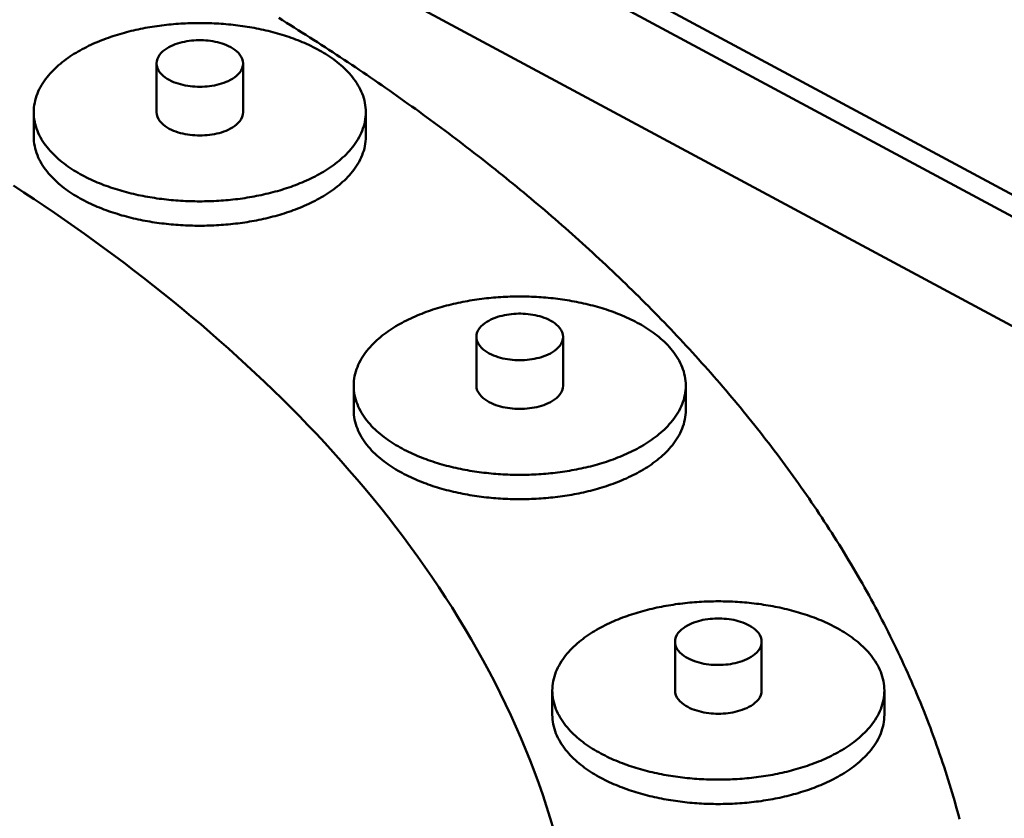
# Model space of a CAD drawing. Header units: millimetres. Extents: x 0 to 841, y 0 to 594.
# Tile 25 of 35: x 432 to 482, y 356 to 396. Entities that reach past the tile are written whole.
import ezdxf

# ---------------------------------------------------------------- set-up
doc = ezdxf.new("R2010")
doc.units = ezdxf.units.MM
doc.layers.add('VIS', color=7, linetype='CONTINUOUS', lineweight=50)

msp = doc.modelspace()

# ---------------------------------------------------------------- linework, layer by layer
at = {"layer": 'VIS'}
for points in [[(335.5, 465.967), (599.5, 324.227)], [(334.469, 465.413), (598.469, 323.673)], [(389.943, 430.093), (506.009, 367.778)], [(479.912, 355.463), (479.852, 355.686), (479.792, 355.908), (479.731, 356.13), (479.668, 356.352), (479.605, 356.574), (479.54, 356.795), (479.474, 357.015), (479.407, 357.236), (479.339, 357.456), (479.27, 357.676), (479.2, 357.895), (479.129, 358.114), (479.056, 358.333), (478.983, 358.551), (478.908, 358.769), (478.833, 358.987), (478.756, 359.204), (478.678, 359.421), (478.6, 359.638), (478.52, 359.854), (478.439, 360.07), (478.357, 360.285), (478.275, 360.5), (478.191, 360.715), (478.106, 360.929), (478.02, 361.143), (477.933, 361.356), (477.845, 361.569), (477.756, 361.781), (477.666, 361.994), (477.576, 362.205), (477.484, 362.417), (477.391, 362.628), (477.297, 362.838), (477.203, 363.048), (477.107, 363.258), (477.011, 363.467), (476.913, 363.676), (476.815, 363.884), (476.715, 364.092), (476.615, 364.299), (476.514, 364.506), (476.412, 364.713), (476.309, 364.919), (476.205, 365.124), (476.1, 365.33), (475.995, 365.534), (475.888, 365.739), (475.781, 365.943), (475.672, 366.146), (475.563, 366.349), (475.453, 366.551), (475.343, 366.753), (475.231, 366.955), (475.118, 367.156), (475.005, 367.356), (474.891, 367.557), (474.776, 367.756), (474.66, 367.955), (474.544, 368.154), (474.426, 368.352), (474.308, 368.55), (474.189, 368.747), (474.069, 368.944), (473.949, 369.14), (473.827, 369.336), (473.705, 369.532), (473.582, 369.727), (473.459, 369.921), (473.334, 370.115), (473.209, 370.308), (473.084, 370.501), (472.957, 370.694), (472.83, 370.886), (472.702, 371.077), (472.573, 371.268), (472.443, 371.459), (472.313, 371.649), (472.182, 371.839), (472.051, 372.028), (471.918, 372.216), (471.785, 372.405), (471.652, 372.592), (471.517, 372.779), (471.382, 372.966), (471.247, 373.152), (471.11, 373.338), (470.973, 373.523), (470.836, 373.708), (470.697, 373.892), (470.558, 374.076), (470.419, 374.259), (470.278, 374.442), (470.138, 374.624), (469.996, 374.806), (469.854, 374.987), (469.711, 375.168), (469.568, 375.349), (469.424, 375.528), (469.279, 375.708), (469.134, 375.887), (468.989, 376.065), (468.842, 376.243), (468.695, 376.421), (468.548, 376.598), (468.4, 376.774), (468.251, 376.95), (468.102, 377.126), (467.952, 377.301), (467.802, 377.475), (467.651, 377.649), (467.499, 377.823), (467.347, 377.996), (467.195, 378.169), (467.042, 378.341), (466.888, 378.513), (466.734, 378.684), (466.579, 378.855), (466.424, 379.025), (466.269, 379.195), (466.112, 379.364), (465.956, 379.533), (465.798, 379.701), (465.641, 379.869), (465.482, 380.037), (465.324, 380.204), (465.164, 380.37), (465.005, 380.536), (464.845, 380.702), (464.684, 380.867), (464.523, 381.032), (464.361, 381.196), (464.199, 381.36), (464.037, 381.523), (463.874, 381.686), (463.71, 381.848), (463.546, 382.01), (463.382, 382.171), (463.217, 382.332), (463.052, 382.493), (462.886, 382.653), (462.72, 382.812), (462.553, 382.972), (462.386, 383.13), (462.219, 383.289), (462.051, 383.446), (461.883, 383.604), (461.714, 383.761), (461.545, 383.917), (461.375, 384.073), (461.205, 384.228), (461.035, 384.384), (460.864, 384.538), (460.693, 384.692), (460.521, 384.846), (460.349, 384.999), (460.177, 385.152), (460.004, 385.305), (459.831, 385.457), (459.658, 385.608), (459.484, 385.759), (459.309, 385.91), (459.135, 386.06), (458.96, 386.21), (458.784, 386.36), (458.608, 386.509), (458.432, 386.657), (458.256, 386.805), (458.079, 386.953), (457.902, 387.1), (457.724, 387.247), (457.546, 387.393), (457.368, 387.539), (457.189, 387.685), (457.011, 387.83), (456.831, 387.974), (456.652, 388.119), (456.472, 388.263), (456.291, 388.406), (456.111, 388.549), (455.93, 388.692), (455.748, 388.834), (455.567, 388.975), (455.385, 389.117), (455.203, 389.258), (455.02, 389.398), (454.837, 389.538), (454.654, 389.678), (454.47, 389.817), (454.287, 389.956), (454.102, 390.095), (453.918, 390.233), (453.733, 390.37), (453.548, 390.508), (453.363, 390.645), (453.177, 390.781), (452.991, 390.917), (452.805, 391.053), (452.619, 391.188), (452.432, 391.323), (452.245, 391.457), (452.057, 391.591), (451.87, 391.725), (451.682, 391.858), (451.494, 391.991), (451.305, 392.124), (451.116, 392.256), (450.927, 392.387), (450.738, 392.519), (450.548, 392.65), (450.359, 392.78), (450.169, 392.91), (449.978, 393.04), (449.788, 393.169), (449.597, 393.298), (449.406, 393.427), (449.214, 393.555), (449.022, 393.683), (448.831, 393.811), (448.638, 393.938), (448.446, 394.065), (448.253, 394.191), (448.06, 394.317), (447.867, 394.442), (447.674, 394.568), (447.48, 394.693), (447.286, 394.817), (447.092, 394.941), (446.898, 395.065), (446.703, 395.188), (446.509, 395.311), (446.314, 395.434), (446.118, 395.556), (445.923, 395.678), (445.727, 395.8), (445.531, 395.921)], [(449.927, 391.161), (449.924, 391.282), (449.915, 391.402), (449.9, 391.521), (449.88, 391.64), (449.853, 391.757), (449.822, 391.873), (449.785, 391.988), (449.743, 392.101), (449.696, 392.211), (449.644, 392.32), (449.589, 392.427), (449.529, 392.532), (449.466, 392.634), (449.399, 392.734), (449.329, 392.832), (449.255, 392.927), (449.179, 393.02), (449.1, 393.111), (449.018, 393.2), (448.934, 393.286), (448.848, 393.37), (448.76, 393.452), (448.67, 393.532), (448.578, 393.61), (448.485, 393.686), (448.39, 393.76), (448.293, 393.831), (448.195, 393.901), (448.096, 393.97), (447.995, 394.036), (447.894, 394.1), (447.791, 394.163), (447.687, 394.224), (447.583, 394.284), (447.477, 394.342), (447.371, 394.398), (447.263, 394.452), (447.155, 394.506), (447.047, 394.557), (446.937, 394.608), (446.827, 394.656), (446.717, 394.704), (446.605, 394.75), (446.493, 394.795), (446.381, 394.838), (446.268, 394.88), (446.155, 394.921), (446.041, 394.96), (445.927, 394.999), (445.813, 395.036), (445.698, 395.072), (445.583, 395.106), (445.467, 395.14), (445.351, 395.172), (445.235, 395.203), (445.118, 395.233), (445.001, 395.262), (444.884, 395.29), (444.767, 395.317), (444.649, 395.343), (444.531, 395.368), (444.413, 395.391), (444.295, 395.414), (444.177, 395.435), (444.058, 395.456), (443.939, 395.475), (443.82, 395.494), (443.701, 395.512), (443.582, 395.528), (443.463, 395.544), (443.343, 395.558), (443.223, 395.572), (443.104, 395.585), (442.984, 395.596), (442.864, 395.607), (442.744, 395.617), (442.624, 395.626), (442.504, 395.634), (442.384, 395.641), (442.263, 395.647), (442.143, 395.652), (442.023, 395.656), (441.902, 395.659), (441.782, 395.662), (441.662, 395.663), (441.541, 395.663), (441.421, 395.663), (441.301, 395.662), (441.18, 395.659), (441.06, 395.656), (440.94, 395.652), (440.819, 395.647), (440.699, 395.641), (440.579, 395.634), (440.459, 395.626), (440.339, 395.617), (440.219, 395.607), (440.099, 395.596), (439.979, 395.585), (439.859, 395.572), (439.74, 395.558), (439.62, 395.544), (439.501, 395.528), (439.381, 395.512), (439.262, 395.494), (439.143, 395.475), (439.025, 395.456), (438.906, 395.435), (438.788, 395.414), (438.669, 395.391), (438.551, 395.368), (438.433, 395.343), (438.316, 395.317), (438.198, 395.29), (438.081, 395.262), (437.965, 395.233), (437.848, 395.203), (437.732, 395.172), (437.616, 395.14), (437.5, 395.106), (437.385, 395.072), (437.27, 395.036), (437.155, 394.999), (437.041, 394.96), (436.927, 394.921), (436.814, 394.88), (436.701, 394.838), (436.589, 394.795), (436.477, 394.75), (436.366, 394.704), (436.255, 394.656), (436.145, 394.608), (436.036, 394.557), (435.927, 394.506), (435.819, 394.452), (435.712, 394.398), (435.606, 394.342), (435.5, 394.284), (435.395, 394.224), (435.292, 394.163), (435.189, 394.1), (435.087, 394.036), (434.987, 393.97), (434.887, 393.901), (434.79, 393.831), (434.693, 393.76), (434.598, 393.686), (434.504, 393.61), (434.412, 393.532), (434.322, 393.452), (434.234, 393.37), (434.148, 393.286), (434.064, 393.2), (433.983, 393.111), (433.904, 393.02), (433.827, 392.927), (433.754, 392.832), (433.684, 392.734), (433.617, 392.634), (433.553, 392.532), (433.494, 392.427), (433.438, 392.32), (433.387, 392.211), (433.34, 392.101), (433.298, 391.988), (433.261, 391.873), (433.229, 391.757), (433.203, 391.64), (433.182, 391.521), (433.167, 391.402), (433.158, 391.282), (433.155, 391.161)], [(443.729, 393.622), (443.718, 393.741), (443.685, 393.857), (443.634, 393.965), (443.567, 394.065), (443.489, 394.156), (443.403, 394.239), (443.309, 394.314), (443.21, 394.382), (443.106, 394.443), (443, 394.497), (442.89, 394.547), (442.778, 394.591), (442.665, 394.63), (442.55, 394.664), (442.434, 394.694), (442.317, 394.72), (442.199, 394.742), (442.08, 394.76), (441.961, 394.775), (441.841, 394.785), (441.721, 394.792), (441.601, 394.796), (441.481, 394.796), (441.361, 394.792), (441.241, 394.785), (441.122, 394.775), (441.003, 394.76), (440.884, 394.742), (440.766, 394.72), (440.649, 394.694), (440.533, 394.664), (440.418, 394.63), (440.304, 394.591), (440.193, 394.547), (440.083, 394.497), (439.976, 394.443), (439.873, 394.382), (439.774, 394.314), (439.68, 394.239), (439.593, 394.156), (439.515, 394.065), (439.449, 393.965), (439.398, 393.857), (439.365, 393.741), (439.354, 393.622)], [(439.354, 393.622), (439.366, 393.5), (439.4, 393.382), (439.453, 393.272), (439.522, 393.17), (439.603, 393.077), (439.693, 392.994), (439.79, 392.918), (439.892, 392.85), (439.999, 392.789), (440.109, 392.734), (440.221, 392.685), (440.336, 392.642), (440.453, 392.603), (440.571, 392.569), (440.69, 392.54), (440.811, 392.515), (440.932, 392.494), (441.053, 392.477), (441.176, 392.464), (441.298, 392.455), (441.421, 392.449), (441.544, 392.447), (441.667, 392.449), (441.789, 392.455), (441.912, 392.464), (442.034, 392.478), (442.156, 392.495), (442.277, 392.516), (442.397, 392.541), (442.516, 392.571), (442.634, 392.605), (442.751, 392.643), (442.866, 392.687), (442.978, 392.736), (443.088, 392.791)], [(439.354, 393.622), (439.354, 391.161)], [(443.088, 392.791), (443.194, 392.853), (443.296, 392.92), (443.392, 392.996), (443.481, 393.079), (443.562, 393.172), (443.63, 393.273), (443.683, 393.383), (443.717, 393.5), (443.729, 393.622)], [(443.729, 393.622), (443.729, 391.161)], [(433.155, 391.161), (433.158, 391.041), (433.167, 390.921), (433.182, 390.801), (433.203, 390.683), (433.229, 390.566), (433.261, 390.449), (433.298, 390.335), (433.34, 390.222), (433.387, 390.111), (433.438, 390.002), (433.494, 389.896), (433.553, 389.791), (433.616, 389.689), (433.683, 389.589), (433.754, 389.491), (433.827, 389.396), (433.903, 389.303), (433.982, 389.212), (434.064, 389.123), (434.147, 389.037), (434.233, 388.953), (434.322, 388.871), (434.412, 388.791), (434.503, 388.713), (434.597, 388.637), (434.692, 388.564), (434.788, 388.492), (434.886, 388.422), (434.986, 388.354), (435.086, 388.287), (435.188, 388.223), (435.29, 388.16), (435.394, 388.099), (435.498, 388.039), (435.604, 387.982), (435.71, 387.925), (435.818, 387.871), (435.926, 387.817), (436.034, 387.766), (436.144, 387.716), (436.254, 387.667), (436.364, 387.619), (436.475, 387.573), (436.587, 387.529), (436.699, 387.485), (436.812, 387.443), (436.925, 387.402), (437.039, 387.363), (437.153, 387.325), (437.267, 387.287), (437.382, 387.252), (437.498, 387.217), (437.613, 387.183), (437.729, 387.151), (437.845, 387.12), (437.962, 387.09), (438.079, 387.061), (438.196, 387.033), (438.313, 387.006), (438.43, 386.98), (438.548, 386.955), (438.666, 386.932), (438.784, 386.909), (438.903, 386.888), (439.021, 386.867), (439.14, 386.847), (439.259, 386.829), (439.378, 386.811), (439.497, 386.795), (439.617, 386.779), (439.736, 386.764), (439.856, 386.751), (439.975, 386.738), (440.095, 386.726), (440.215, 386.716), (440.335, 386.706), (440.455, 386.697), (440.575, 386.689), (440.695, 386.682), (440.815, 386.676), (440.935, 386.671), (441.056, 386.666), (441.176, 386.663), (441.296, 386.661), (441.417, 386.659), (441.537, 386.659), (441.657, 386.659), (441.778, 386.661), (441.898, 386.663), (442.018, 386.666), (442.139, 386.67), (442.259, 386.675), (442.379, 386.681), (442.499, 386.688), (442.619, 386.696), (442.739, 386.705), (442.859, 386.715), (442.979, 386.726), (443.099, 386.737), (443.218, 386.75), (443.338, 386.763), (443.457, 386.778), (443.577, 386.794), (443.696, 386.81), (443.815, 386.828), (443.934, 386.846), (444.053, 386.866), (444.171, 386.886), (444.29, 386.908), (444.408, 386.93), (444.526, 386.954), (444.644, 386.978), (444.761, 387.004), (444.879, 387.031), (444.996, 387.059), (445.112, 387.088), (445.229, 387.118), (445.345, 387.149), (445.461, 387.181), (445.577, 387.214), (445.692, 387.249), (445.807, 387.285), (445.921, 387.322), (446.036, 387.36), (446.149, 387.399), (446.262, 387.44), (446.375, 387.482), (446.488, 387.525), (446.599, 387.57), (446.711, 387.616), (446.821, 387.663), (446.931, 387.712), (447.041, 387.762), (447.149, 387.814), (447.257, 387.867), (447.365, 387.921), (447.471, 387.978)], [(433.155, 391.161), (433.155, 389.931)], [(439.354, 391.161), (439.366, 391.039), (439.4, 390.921), (439.453, 390.811), (439.522, 390.709), (439.603, 390.617), (439.693, 390.533), (439.79, 390.457), (439.892, 390.389), (439.999, 390.328), (440.109, 390.274), (440.221, 390.225), (440.336, 390.181), (440.453, 390.142), (440.571, 390.108), (440.69, 390.079), (440.811, 390.054), (440.932, 390.033), (441.053, 390.016), (441.176, 390.003), (441.298, 389.994), (441.421, 389.988), (441.544, 389.987), (441.667, 389.989), (441.789, 389.994), (441.912, 390.004), (442.034, 390.017), (442.156, 390.034), (442.277, 390.055), (442.397, 390.08), (442.516, 390.11), (442.634, 390.144), (442.751, 390.183), (442.866, 390.226), (442.978, 390.276), (443.088, 390.331)], [(443.088, 390.331), (443.194, 390.392), (443.296, 390.46), (443.392, 390.535), (443.481, 390.619), (443.562, 390.711), (443.63, 390.812), (443.683, 390.922), (443.717, 391.04), (443.729, 391.161)], [(447.471, 387.978), (447.577, 388.035), (447.682, 388.095), (447.786, 388.156), (447.889, 388.219), (447.99, 388.283), (448.091, 388.35), (448.191, 388.418), (448.289, 388.488), (448.386, 388.56), (448.481, 388.634), (448.575, 388.709), (448.667, 388.787), (448.757, 388.867), (448.845, 388.949), (448.932, 389.033), (449.016, 389.12), (449.097, 389.209), (449.177, 389.299), (449.253, 389.393), (449.327, 389.488), (449.397, 389.586), (449.464, 389.686), (449.528, 389.789), (449.588, 389.893), (449.644, 390), (449.695, 390.109), (449.742, 390.22), (449.784, 390.333), (449.821, 390.448), (449.853, 390.564), (449.88, 390.682), (449.9, 390.801), (449.915, 390.92), (449.924, 391.041), (449.927, 391.161)], [(449.927, 391.161), (449.927, 389.931)], [(433.155, 389.931), (433.158, 389.81), (433.167, 389.691), (433.182, 389.571), (433.203, 389.453), (433.229, 389.335), (433.261, 389.219), (433.298, 389.105), (433.34, 388.992), (433.387, 388.881), (433.438, 388.772), (433.494, 388.665), (433.553, 388.561), (433.616, 388.459), (433.683, 388.359), (433.754, 388.261), (433.827, 388.165), (433.903, 388.072), (433.982, 387.981), (434.064, 387.893), (434.147, 387.807), (434.233, 387.722), (434.322, 387.64), (434.412, 387.561), (434.503, 387.483), (434.597, 387.407), (434.692, 387.333), (434.788, 387.261), (434.886, 387.191), (434.986, 387.123), (435.086, 387.057), (435.188, 386.992), (435.29, 386.93), (435.394, 386.869), (435.498, 386.809), (435.604, 386.751), (435.71, 386.695), (435.818, 386.64), (435.926, 386.587), (436.034, 386.535), (436.144, 386.485), (436.254, 386.436), (436.364, 386.389), (436.475, 386.343), (436.587, 386.298), (436.699, 386.255), (436.812, 386.213), (436.925, 386.172), (437.039, 386.132), (437.153, 386.094), (437.267, 386.057), (437.382, 386.021), (437.498, 385.986), (437.613, 385.953), (437.729, 385.921), (437.845, 385.889), (437.962, 385.859), (438.079, 385.83), (438.196, 385.802), (438.313, 385.775), (438.43, 385.75), (438.548, 385.725), (438.666, 385.701), (438.784, 385.679), (438.903, 385.657), (439.021, 385.637), (439.14, 385.617), (439.259, 385.598), (439.378, 385.581), (439.497, 385.564), (439.617, 385.549), (439.736, 385.534), (439.856, 385.52), (439.975, 385.508), (440.095, 385.496), (440.215, 385.485), (440.335, 385.475), (440.455, 385.466), (440.575, 385.458), (440.695, 385.451), (440.815, 385.445), (440.935, 385.44), (441.056, 385.436), (441.176, 385.433), (441.296, 385.43), (441.417, 385.429), (441.537, 385.428), (441.657, 385.429), (441.778, 385.43), (441.898, 385.433), (442.018, 385.436), (442.139, 385.44), (442.259, 385.445), (442.379, 385.451), (442.499, 385.458), (442.619, 385.466), (442.739, 385.475), (442.859, 385.484), (442.979, 385.495), (443.099, 385.507), (443.218, 385.519), (443.338, 385.533), (443.457, 385.548), (443.577, 385.563), (443.696, 385.58), (443.815, 385.597), (443.934, 385.616), (444.053, 385.635), (444.171, 385.656), (444.29, 385.677), (444.408, 385.7), (444.526, 385.723), (444.644, 385.748), (444.761, 385.774), (444.879, 385.8), (444.996, 385.828), (445.112, 385.857), (445.229, 385.887), (445.345, 385.918), (445.461, 385.951), (445.577, 385.984), (445.692, 386.019), (445.807, 386.054), (445.921, 386.091), (446.036, 386.13), (446.149, 386.169), (446.262, 386.21), (446.375, 386.252), (446.488, 386.295), (446.599, 386.34), (446.711, 386.386), (446.821, 386.433), (446.931, 386.482), (447.041, 386.532), (447.149, 386.583), (447.257, 386.636), (447.365, 386.691), (447.471, 386.747)], [(447.471, 386.747), (447.577, 386.805), (447.682, 386.864), (447.786, 386.926), (447.889, 386.988), (447.99, 387.053), (448.091, 387.119), (448.191, 387.187), (448.289, 387.257), (448.386, 387.329), (448.481, 387.403), (448.575, 387.479), (448.667, 387.557), (448.757, 387.637), (448.845, 387.719), (448.932, 387.803), (449.016, 387.89), (449.097, 387.978), (449.177, 388.069), (449.253, 388.162), (449.327, 388.258), (449.397, 388.356), (449.464, 388.456), (449.528, 388.558), (449.588, 388.663), (449.644, 388.77), (449.695, 388.879), (449.742, 388.99), (449.784, 389.103), (449.821, 389.218), (449.853, 389.334), (449.88, 389.452), (449.9, 389.57), (449.915, 389.69), (449.924, 389.81), (449.927, 389.931)], [(459.422, 354.915), (459.244, 355.508), (459.058, 356.099), (458.862, 356.686), (458.657, 357.271), (458.443, 357.852), (458.221, 358.431), (457.99, 359.005), (457.751, 359.577), (457.504, 360.145), (457.248, 360.709), (456.985, 361.27), (456.714, 361.827), (456.436, 362.38), (456.15, 362.929), (455.856, 363.475), (455.556, 364.016), (455.248, 364.554), (454.934, 365.088), (454.613, 365.618), (454.286, 366.144), (453.952, 366.665), (453.612, 367.183), (453.266, 367.697), (452.914, 368.206), (452.556, 368.712), (452.192, 369.213), (451.823, 369.71), (451.448, 370.204), (451.068, 370.693), (450.683, 371.178), (450.293, 371.659), (449.898, 372.136), (449.498, 372.609), (449.093, 373.078), (448.684, 373.543), (448.27, 374.003), (447.851, 374.46), (447.429, 374.913), (447.002, 375.362), (446.571, 375.807), (446.136, 376.248), (445.698, 376.685), (445.255, 377.119), (444.809, 377.548), (444.359, 377.974), (443.905, 378.396), (443.449, 378.814), (442.988, 379.229), (442.525, 379.639), (442.058, 380.046), (441.588, 380.45), (441.114, 380.849), (440.638, 381.245), (440.159, 381.638), (439.677, 382.027), (439.192, 382.412), (438.704, 382.794), (438.214, 383.173), (437.721, 383.548), (437.225, 383.919), (436.727, 384.287), (436.227, 384.652), (435.724, 385.014), (435.218, 385.372), (434.711, 385.727), (434.201, 386.078), (433.689, 386.427), (433.174, 386.772), (432.658, 387.114), (432.139, 387.452)], [(459.422, 354.915), (459.244, 355.508), (459.058, 356.099), (458.862, 356.686), (458.657, 357.271), (458.443, 357.852), (458.221, 358.431), (457.99, 359.005), (457.751, 359.577), (457.504, 360.145), (457.248, 360.709), (456.985, 361.27), (456.714, 361.827), (456.436, 362.38), (456.15, 362.929), (455.856, 363.475), (455.556, 364.016), (455.248, 364.554), (454.934, 365.088), (454.613, 365.618), (454.286, 366.144), (453.952, 366.665), (453.612, 367.183), (453.266, 367.697), (452.914, 368.206), (452.556, 368.712), (452.192, 369.213), (451.823, 369.71), (451.448, 370.204), (451.068, 370.693), (450.683, 371.178), (450.293, 371.659), (449.898, 372.136), (449.498, 372.609), (449.093, 373.078), (448.684, 373.543), (448.27, 374.003), (447.851, 374.46), (447.429, 374.913), (447.002, 375.362), (446.571, 375.807), (446.136, 376.248), (445.698, 376.685), (445.255, 377.119), (444.809, 377.548), (444.359, 377.974), (443.905, 378.396), (443.449, 378.814), (442.988, 379.229), (442.525, 379.639), (442.058, 380.046), (441.588, 380.45), (441.114, 380.849), (440.638, 381.245), (440.159, 381.638), (439.677, 382.027), (439.192, 382.412), (438.704, 382.794), (438.214, 383.173), (437.721, 383.548), (437.225, 383.919), (436.727, 384.287), (436.227, 384.652), (435.724, 385.014), (435.218, 385.372), (434.711, 385.727), (434.201, 386.078), (433.689, 386.427), (433.174, 386.772), (432.658, 387.114), (432.139, 387.452)], [(466.086, 377.354), (466.083, 377.474), (466.074, 377.594), (466.059, 377.714), (466.039, 377.832), (466.012, 377.95), (465.98, 378.066), (465.943, 378.181), (465.901, 378.293), (465.855, 378.404), (465.803, 378.513), (465.748, 378.62), (465.688, 378.725), (465.625, 378.827), (465.558, 378.927), (465.487, 379.025), (465.414, 379.12), (465.338, 379.213), (465.259, 379.304), (465.177, 379.393), (465.093, 379.479), (465.007, 379.563), (464.919, 379.645), (464.829, 379.725), (464.737, 379.803), (464.644, 379.879), (464.549, 379.952), (464.452, 380.024), (464.354, 380.094), (464.255, 380.162), (464.154, 380.229), (464.053, 380.293), (463.95, 380.356), (463.846, 380.417), (463.741, 380.477), (463.636, 380.534), (463.529, 380.591), (463.422, 380.645), (463.314, 380.699), (463.205, 380.75), (463.096, 380.8), (462.986, 380.849), (462.875, 380.897), (462.764, 380.943), (462.652, 380.987), (462.54, 381.031), (462.427, 381.073), (462.314, 381.114), (462.2, 381.153), (462.086, 381.191), (461.972, 381.229), (461.857, 381.264), (461.741, 381.299), (461.626, 381.333), (461.51, 381.365), (461.393, 381.396), (461.277, 381.426), (461.16, 381.455), (461.043, 381.483), (460.926, 381.51), (460.808, 381.536), (460.69, 381.56), (460.572, 381.584), (460.454, 381.607), (460.335, 381.628), (460.217, 381.649), (460.098, 381.668), (459.979, 381.687), (459.86, 381.704), (459.741, 381.721), (459.621, 381.737), (459.502, 381.751), (459.382, 381.765), (459.263, 381.778), (459.143, 381.789), (459.023, 381.8), (458.903, 381.81), (458.783, 381.819), (458.663, 381.827), (458.542, 381.834), (458.422, 381.84), (458.302, 381.845), (458.182, 381.849), (458.061, 381.852), (457.941, 381.855), (457.821, 381.856), (457.7, 381.856), (457.58, 381.856), (457.459, 381.855), (457.339, 381.852), (457.219, 381.849), (457.098, 381.845), (456.978, 381.84), (456.858, 381.834), (456.738, 381.827), (456.618, 381.819), (456.497, 381.81), (456.377, 381.8), (456.258, 381.789), (456.138, 381.778), (456.018, 381.765), (455.898, 381.751), (455.779, 381.737), (455.66, 381.721), (455.54, 381.704), (455.421, 381.687), (455.302, 381.668), (455.183, 381.649), (455.065, 381.628), (454.946, 381.607), (454.828, 381.584), (454.71, 381.56), (454.592, 381.536), (454.475, 381.51), (454.357, 381.483), (454.24, 381.455), (454.123, 381.426), (454.007, 381.396), (453.891, 381.365), (453.775, 381.333), (453.659, 381.299), (453.544, 381.264), (453.429, 381.229), (453.314, 381.191), (453.2, 381.153), (453.086, 381.114), (452.973, 381.073), (452.86, 381.031), (452.748, 380.987), (452.636, 380.943), (452.525, 380.897), (452.414, 380.849), (452.304, 380.8), (452.195, 380.75), (452.086, 380.699), (451.978, 380.645), (451.871, 380.591), (451.764, 380.534), (451.659, 380.477), (451.554, 380.417), (451.45, 380.356), (451.348, 380.293), (451.246, 380.229), (451.146, 380.162), (451.046, 380.094), (450.948, 380.024), (450.852, 379.952), (450.757, 379.879), (450.663, 379.803), (450.571, 379.725), (450.481, 379.645), (450.393, 379.563), (450.307, 379.479), (450.223, 379.393), (450.142, 379.304), (450.063, 379.213), (449.986, 379.12), (449.913, 379.025), (449.843, 378.927), (449.776, 378.827), (449.712, 378.725), (449.653, 378.62), (449.597, 378.513), (449.546, 378.404), (449.499, 378.293), (449.457, 378.181), (449.42, 378.066), (449.388, 377.95), (449.362, 377.832), (449.341, 377.714), (449.326, 377.594), (449.317, 377.474), (449.314, 377.354)], [(459.888, 379.815), (459.876, 379.934), (459.844, 380.049), (459.792, 380.158), (459.726, 380.258), (459.648, 380.349), (459.561, 380.432), (459.468, 380.507), (459.369, 380.574), (459.265, 380.635), (459.158, 380.69), (459.049, 380.74), (458.937, 380.783), (458.824, 380.823), (458.709, 380.857), (458.593, 380.887), (458.475, 380.913), (458.357, 380.935), (458.239, 380.953), (458.12, 380.968), (458, 380.978), (457.88, 380.985), (457.76, 380.989), (457.64, 380.989), (457.52, 380.985), (457.4, 380.978), (457.281, 380.968), (457.162, 380.953), (457.043, 380.935), (456.925, 380.913), (456.808, 380.887), (456.692, 380.857), (456.577, 380.823), (456.463, 380.783), (456.351, 380.74), (456.242, 380.69), (456.135, 380.635), (456.032, 380.574), (455.933, 380.507), (455.839, 380.432), (455.752, 380.349), (455.674, 380.258), (455.608, 380.158), (455.557, 380.049), (455.524, 379.934), (455.513, 379.815)], [(455.513, 379.815), (455.524, 379.693), (455.559, 379.575), (455.612, 379.464), (455.681, 379.363), (455.762, 379.27), (455.852, 379.187), (455.949, 379.111), (456.051, 379.043), (456.158, 378.982), (456.268, 378.927), (456.38, 378.878), (456.495, 378.835), (456.612, 378.796), (456.73, 378.762), (456.849, 378.733), (456.969, 378.708), (457.091, 378.687), (457.212, 378.67), (457.334, 378.657), (457.457, 378.648), (457.58, 378.642), (457.703, 378.64), (457.825, 378.642), (457.948, 378.648), (458.071, 378.657), (458.193, 378.67), (458.315, 378.688), (458.436, 378.709), (458.556, 378.734), (458.675, 378.763), (458.793, 378.797), (458.91, 378.836), (459.025, 378.88), (459.137, 378.929), (459.247, 378.984)], [(455.513, 379.815), (455.513, 377.354)], [(459.247, 378.984), (459.353, 379.045), (459.455, 379.113), (459.551, 379.189), (459.64, 379.272), (459.721, 379.364), (459.789, 379.466), (459.842, 379.576), (459.876, 379.693), (459.888, 379.815)], [(459.888, 379.815), (459.888, 377.354)], [(449.314, 377.354), (449.317, 377.234), (449.326, 377.114), (449.341, 376.994), (449.362, 376.876), (449.388, 376.758), (449.42, 376.642), (449.457, 376.528), (449.499, 376.415), (449.545, 376.304), (449.597, 376.195), (449.652, 376.089), (449.712, 375.984), (449.775, 375.882), (449.842, 375.782), (449.912, 375.684), (449.986, 375.589), (450.062, 375.496), (450.141, 375.405), (450.222, 375.316), (450.306, 375.23), (450.392, 375.146), (450.48, 375.064), (450.57, 374.984), (450.662, 374.906), (450.756, 374.83), (450.851, 374.756), (450.947, 374.685), (451.045, 374.615), (451.144, 374.547), (451.245, 374.48), (451.346, 374.416), (451.449, 374.353), (451.553, 374.292), (451.657, 374.232), (451.763, 374.175), (451.869, 374.118), (451.976, 374.064), (452.084, 374.01), (452.193, 373.959), (452.302, 373.908), (452.412, 373.86), (452.523, 373.812), (452.634, 373.766), (452.746, 373.721), (452.858, 373.678), (452.971, 373.636), (453.084, 373.595), (453.198, 373.556), (453.312, 373.517), (453.426, 373.48), (453.541, 373.444), (453.656, 373.41), (453.772, 373.376), (453.888, 373.344), (454.004, 373.313), (454.121, 373.282), (454.237, 373.253), (454.354, 373.226), (454.472, 373.199), (454.589, 373.173), (454.707, 373.148), (454.825, 373.125), (454.943, 373.102), (455.062, 373.08), (455.18, 373.06), (455.299, 373.04), (455.418, 373.022), (455.537, 373.004), (455.656, 372.988), (455.775, 372.972), (455.895, 372.957), (456.014, 372.944), (456.134, 372.931), (456.254, 372.919), (456.374, 372.908), (456.494, 372.899), (456.614, 372.89), (456.734, 372.882), (456.854, 372.875), (456.974, 372.869), (457.094, 372.863), (457.215, 372.859), (457.335, 372.856), (457.455, 372.854), (457.575, 372.852), (457.696, 372.852), (457.816, 372.852), (457.936, 372.854), (458.057, 372.856), (458.177, 372.859), (458.297, 372.863), (458.418, 372.868), (458.538, 372.874), (458.658, 372.881), (458.778, 372.889), (458.898, 372.898), (459.018, 372.908), (459.138, 372.918), (459.258, 372.93), (459.377, 372.943), (459.497, 372.956), (459.616, 372.971), (459.736, 372.986), (459.855, 373.003), (459.974, 373.02), (460.093, 373.039), (460.212, 373.058), (460.33, 373.079), (460.449, 373.1), (460.567, 373.123), (460.685, 373.147), (460.803, 373.171), (460.92, 373.197), (461.037, 373.224), (461.154, 373.251), (461.271, 373.28), (461.388, 373.31), (461.504, 373.342), (461.62, 373.374), (461.736, 373.407), (461.851, 373.442), (461.966, 373.478), (462.08, 373.515), (462.194, 373.553), (462.308, 373.592), (462.421, 373.633), (462.534, 373.675), (462.646, 373.718), (462.758, 373.763), (462.869, 373.809), (462.98, 373.856), (463.09, 373.905), (463.199, 373.955), (463.308, 374.007), (463.416, 374.06), (463.523, 374.114), (463.63, 374.17)], [(449.314, 377.354), (449.314, 376.124)], [(455.513, 377.354), (455.524, 377.232), (455.559, 377.114), (455.612, 377.004), (455.681, 376.902), (455.762, 376.809), (455.852, 376.726), (455.949, 376.65), (456.051, 376.582), (456.158, 376.521), (456.268, 376.466), (456.38, 376.417), (456.495, 376.374), (456.612, 376.335), (456.73, 376.301), (456.849, 376.272), (456.969, 376.247), (457.091, 376.226), (457.212, 376.209), (457.334, 376.196), (457.457, 376.187), (457.58, 376.181), (457.703, 376.18), (457.825, 376.181), (457.948, 376.187), (458.071, 376.196), (458.193, 376.21), (458.315, 376.227), (458.436, 376.248), (458.556, 376.273), (458.675, 376.303), (458.793, 376.337), (458.91, 376.375), (459.025, 376.419), (459.137, 376.468), (459.247, 376.524)], [(459.247, 376.524), (459.353, 376.585), (459.455, 376.653), (459.551, 376.728), (459.64, 376.811), (459.721, 376.904), (459.789, 377.005), (459.842, 377.115), (459.876, 377.232), (459.888, 377.354)], [(463.63, 374.17), (463.736, 374.228), (463.841, 374.288), (463.944, 374.349), (464.047, 374.412), (464.149, 374.476), (464.25, 374.543), (464.349, 374.611), (464.448, 374.681), (464.544, 374.753), (464.64, 374.826), (464.734, 374.902), (464.826, 374.98), (464.916, 375.06), (465.004, 375.142), (465.09, 375.226), (465.175, 375.313), (465.256, 375.401), (465.336, 375.492), (465.412, 375.586), (465.486, 375.681), (465.556, 375.779), (465.623, 375.879), (465.687, 375.982), (465.747, 376.086), (465.802, 376.193), (465.854, 376.302), (465.901, 376.413), (465.943, 376.526), (465.98, 376.641), (466.012, 376.757), (466.038, 376.875), (466.059, 376.994), (466.074, 377.113), (466.083, 377.234), (466.086, 377.354)], [(466.086, 377.354), (466.086, 376.124)], [(449.314, 376.124), (449.317, 376.003), (449.326, 375.883), (449.341, 375.764), (449.362, 375.645), (449.388, 375.528), (449.42, 375.412), (449.457, 375.297), (449.499, 375.185), (449.545, 375.074), (449.597, 374.965), (449.652, 374.858), (449.712, 374.754), (449.775, 374.651), (449.842, 374.551), (449.912, 374.454), (449.986, 374.358), (450.062, 374.265), (450.141, 374.174), (450.222, 374.086), (450.306, 373.999), (450.392, 373.915), (450.48, 373.833), (450.57, 373.753), (450.662, 373.676), (450.756, 373.6), (450.851, 373.526), (450.947, 373.454), (451.045, 373.384), (451.144, 373.316), (451.245, 373.25), (451.346, 373.185), (451.449, 373.123), (451.553, 373.061), (451.657, 373.002), (451.763, 372.944), (451.869, 372.888), (451.976, 372.833), (452.084, 372.78), (452.193, 372.728), (452.302, 372.678), (452.412, 372.629), (452.523, 372.582), (452.634, 372.536), (452.746, 372.491), (452.858, 372.448), (452.971, 372.406), (453.084, 372.365), (453.198, 372.325), (453.312, 372.287), (453.426, 372.25), (453.541, 372.214), (453.656, 372.179), (453.772, 372.146), (453.888, 372.113), (454.004, 372.082), (454.121, 372.052), (454.237, 372.023), (454.354, 371.995), (454.472, 371.968), (454.589, 371.943), (454.707, 371.918), (454.825, 371.894), (454.943, 371.872), (455.062, 371.85), (455.18, 371.829), (455.299, 371.81), (455.418, 371.791), (455.537, 371.774), (455.656, 371.757), (455.775, 371.742), (455.895, 371.727), (456.014, 371.713), (456.134, 371.701), (456.254, 371.689), (456.374, 371.678), (456.494, 371.668), (456.614, 371.659), (456.734, 371.651), (456.854, 371.644), (456.974, 371.638), (457.094, 371.633), (457.215, 371.629), (457.335, 371.626), (457.455, 371.623), (457.575, 371.622), (457.696, 371.621), (457.816, 371.622), (457.936, 371.623), (458.057, 371.625), (458.177, 371.629), (458.297, 371.633), (458.418, 371.638), (458.538, 371.644), (458.658, 371.651), (458.778, 371.659), (458.898, 371.668), (459.018, 371.677), (459.138, 371.688), (459.258, 371.7), (459.377, 371.712), (459.497, 371.726), (459.616, 371.74), (459.736, 371.756), (459.855, 371.772), (459.974, 371.79), (460.093, 371.808), (460.212, 371.828), (460.33, 371.848), (460.449, 371.87), (460.567, 371.893), (460.685, 371.916), (460.803, 371.941), (460.92, 371.966), (461.037, 371.993), (461.154, 372.021), (461.271, 372.05), (461.388, 372.08), (461.504, 372.111), (461.62, 372.143), (461.736, 372.177), (461.851, 372.212), (461.966, 372.247), (462.08, 372.284), (462.194, 372.323), (462.308, 372.362), (462.421, 372.403), (462.534, 372.445), (462.646, 372.488), (462.758, 372.533), (462.869, 372.578), (462.98, 372.626), (463.09, 372.674), (463.199, 372.725), (463.308, 372.776), (463.416, 372.829), (463.523, 372.884), (463.63, 372.94)], [(463.63, 372.94), (463.736, 372.998), (463.841, 373.057), (463.944, 373.118), (464.047, 373.181), (464.149, 373.246), (464.25, 373.312), (464.349, 373.38), (464.448, 373.45), (464.544, 373.522), (464.64, 373.596), (464.734, 373.672), (464.826, 373.75), (464.916, 373.83), (465.004, 373.912), (465.09, 373.996), (465.175, 374.082), (465.256, 374.171), (465.336, 374.262), (465.412, 374.355), (465.486, 374.451), (465.556, 374.549), (465.623, 374.649), (465.687, 374.751), (465.747, 374.856), (465.802, 374.963), (465.854, 375.072), (465.901, 375.183), (465.943, 375.296), (465.98, 375.411), (466.012, 375.527), (466.038, 375.644), (466.059, 375.763), (466.074, 375.883), (466.083, 376.003), (466.086, 376.124)], [(476.117, 361.963), (476.114, 362.083), (476.105, 362.203), (476.09, 362.322), (476.07, 362.441), (476.043, 362.558), (476.012, 362.675), (475.975, 362.789), (475.933, 362.902), (475.886, 363.013), (475.834, 363.122), (475.779, 363.229), (475.719, 363.333), (475.656, 363.435), (475.589, 363.535), (475.519, 363.633), (475.445, 363.729), (475.369, 363.822), (475.29, 363.913), (475.208, 364.001), (475.124, 364.087), (475.038, 364.172), (474.95, 364.254), (474.86, 364.334), (474.768, 364.411), (474.675, 364.487), (474.58, 364.561), (474.483, 364.633), (474.385, 364.703), (474.286, 364.771), (474.185, 364.837), (474.084, 364.902), (473.981, 364.965), (473.877, 365.026), (473.773, 365.085), (473.667, 365.143), (473.561, 365.199), (473.453, 365.254), (473.345, 365.307), (473.237, 365.359), (473.127, 365.409), (473.017, 365.458), (472.907, 365.505), (472.795, 365.551), (472.684, 365.596), (472.571, 365.639), (472.458, 365.681), (472.345, 365.722), (472.231, 365.762), (472.117, 365.8), (472.003, 365.837), (471.888, 365.873), (471.773, 365.908), (471.657, 365.941), (471.541, 365.973), (471.425, 366.005), (471.308, 366.035), (471.191, 366.064), (471.074, 366.092), (470.957, 366.119), (470.839, 366.144), (470.721, 366.169), (470.603, 366.193), (470.485, 366.215), (470.367, 366.237), (470.248, 366.257), (470.129, 366.277), (470.01, 366.295), (469.891, 366.313), (469.772, 366.33), (469.653, 366.345), (469.533, 366.36), (469.413, 366.373), (469.294, 366.386), (469.174, 366.398), (469.054, 366.409), (468.934, 366.418), (468.814, 366.427), (468.694, 366.435), (468.574, 366.442), (468.453, 366.448), (468.333, 366.453), (468.213, 366.457), (468.092, 366.461), (467.972, 366.463), (467.852, 366.464), (467.731, 366.465), (467.611, 366.464), (467.491, 366.463), (467.37, 366.461), (467.25, 366.457), (467.13, 366.453), (467.009, 366.448), (466.889, 366.442), (466.769, 366.435), (466.649, 366.427), (466.529, 366.418), (466.409, 366.409), (466.289, 366.398), (466.169, 366.386), (466.049, 366.373), (465.93, 366.36), (465.81, 366.345), (465.691, 366.33), (465.571, 366.313), (465.452, 366.295), (465.333, 366.277), (465.215, 366.257), (465.096, 366.237), (464.978, 366.215), (464.859, 366.193), (464.741, 366.169), (464.623, 366.144), (464.506, 366.119), (464.389, 366.092), (464.271, 366.064), (464.155, 366.035), (464.038, 366.005), (463.922, 365.973), (463.806, 365.941), (463.69, 365.908), (463.575, 365.873), (463.46, 365.837), (463.345, 365.8), (463.231, 365.762), (463.118, 365.722), (463.004, 365.681), (462.891, 365.639), (462.779, 365.596), (462.667, 365.551), (462.556, 365.505), (462.445, 365.458), (462.335, 365.409), (462.226, 365.359), (462.117, 365.307), (462.009, 365.254), (461.902, 365.199), (461.796, 365.143), (461.69, 365.085), (461.585, 365.026), (461.482, 364.965), (461.379, 364.902), (461.277, 364.837), (461.177, 364.771), (461.078, 364.703), (460.98, 364.633), (460.883, 364.561), (460.788, 364.487), (460.694, 364.411), (460.602, 364.334), (460.512, 364.254), (460.424, 364.172), (460.338, 364.087), (460.254, 364.001), (460.173, 363.913), (460.094, 363.822), (460.018, 363.729), (459.944, 363.633), (459.874, 363.535), (459.807, 363.435), (459.743, 363.333), (459.684, 363.229), (459.628, 363.122), (459.577, 363.013), (459.53, 362.902), (459.488, 362.789), (459.451, 362.675), (459.419, 362.558), (459.393, 362.441), (459.372, 362.322), (459.357, 362.203), (459.348, 362.083), (459.345, 361.963)], [(469.919, 364.423), (469.908, 364.543), (469.875, 364.658), (469.824, 364.766), (469.757, 364.866), (469.679, 364.958), (469.593, 365.04), (469.499, 365.115), (469.4, 365.183), (469.296, 365.244), (469.19, 365.299), (469.08, 365.348), (468.968, 365.392), (468.855, 365.431), (468.74, 365.466), (468.624, 365.496), (468.507, 365.522), (468.389, 365.544), (468.27, 365.562), (468.151, 365.576), (468.031, 365.587), (467.911, 365.594), (467.791, 365.597), (467.671, 365.597), (467.551, 365.594), (467.432, 365.587), (467.312, 365.576), (467.193, 365.562), (467.074, 365.544), (466.956, 365.522), (466.839, 365.496), (466.723, 365.466), (466.608, 365.431), (466.494, 365.392), (466.383, 365.348), (466.273, 365.299), (466.166, 365.244), (466.063, 365.183), (465.964, 365.115), (465.87, 365.04), (465.783, 364.958), (465.705, 364.866), (465.639, 364.766), (465.588, 364.658), (465.555, 364.543), (465.544, 364.423)], [(465.544, 364.423), (465.556, 364.301), (465.59, 364.183), (465.643, 364.073), (465.712, 363.971), (465.793, 363.879), (465.883, 363.795), (465.98, 363.72), (466.082, 363.652), (466.189, 363.591), (466.299, 363.536), (466.411, 363.487), (466.526, 363.443), (466.643, 363.405), (466.761, 363.371), (466.88, 363.341), (467.001, 363.316), (467.122, 363.295), (467.243, 363.278), (467.366, 363.265), (467.488, 363.256), (467.611, 363.251), (467.734, 363.249), (467.857, 363.251), (467.979, 363.256), (468.102, 363.266), (468.224, 363.279), (468.346, 363.296), (468.467, 363.317), (468.587, 363.342), (468.706, 363.372), (468.824, 363.406), (468.941, 363.445), (469.056, 363.489), (469.168, 363.538), (469.278, 363.593)], [(465.544, 364.423), (465.544, 361.963)], [(469.278, 363.593), (469.384, 363.654), (469.486, 363.722), (469.582, 363.797), (469.672, 363.881), (469.752, 363.973), (469.82, 364.074), (469.873, 364.184), (469.907, 364.302), (469.919, 364.423)], [(469.919, 364.423), (469.919, 361.963)], [(459.345, 361.963), (459.348, 361.842), (459.357, 361.722), (459.372, 361.603), (459.393, 361.484), (459.419, 361.367), (459.451, 361.251), (459.488, 361.136), (459.53, 361.024), (459.577, 360.913), (459.628, 360.804), (459.684, 360.697), (459.743, 360.593), (459.807, 360.49), (459.873, 360.39), (459.944, 360.293), (460.017, 360.197), (460.093, 360.104), (460.172, 360.013), (460.254, 359.925), (460.338, 359.838), (460.424, 359.754), (460.512, 359.672), (460.602, 359.592), (460.693, 359.515), (460.787, 359.439), (460.882, 359.365), (460.978, 359.293), (461.076, 359.223), (461.176, 359.155), (461.276, 359.089), (461.378, 359.024), (461.48, 358.961), (461.584, 358.9), (461.689, 358.841), (461.794, 358.783), (461.9, 358.727), (462.008, 358.672), (462.116, 358.619), (462.224, 358.567), (462.334, 358.517), (462.444, 358.468), (462.554, 358.421), (462.665, 358.375), (462.777, 358.33), (462.889, 358.287), (463.002, 358.245), (463.115, 358.204), (463.229, 358.164), (463.343, 358.126), (463.458, 358.089), (463.572, 358.053), (463.688, 358.018), (463.803, 357.985), (463.919, 357.952), (464.035, 357.921), (464.152, 357.891), (464.269, 357.862), (464.386, 357.834), (464.503, 357.807), (464.621, 357.782), (464.738, 357.757), (464.856, 357.733), (464.974, 357.711), (465.093, 357.689), (465.211, 357.668), (465.33, 357.649), (465.449, 357.63), (465.568, 357.613), (465.687, 357.596), (465.807, 357.58), (465.926, 357.566), (466.046, 357.552), (466.165, 357.539), (466.285, 357.528), (466.405, 357.517), (466.525, 357.507), (466.645, 357.498), (466.765, 357.49), (466.885, 357.483), (467.005, 357.477), (467.125, 357.472), (467.246, 357.468), (467.366, 357.465), (467.486, 357.462), (467.607, 357.461), (467.727, 357.46), (467.847, 357.461), (467.968, 357.462), (468.088, 357.464), (468.208, 357.468), (468.329, 357.472), (468.449, 357.477), (468.569, 357.483), (468.689, 357.49), (468.809, 357.498), (468.929, 357.506), (469.049, 357.516), (469.169, 357.527), (469.289, 357.539), (469.408, 357.551), (469.528, 357.565), (469.648, 357.579), (469.767, 357.595), (469.886, 357.611), (470.005, 357.629), (470.124, 357.647), (470.243, 357.667), (470.361, 357.687), (470.48, 357.709), (470.598, 357.731), (470.716, 357.755), (470.834, 357.78), (470.951, 357.805), (471.069, 357.832), (471.186, 357.86), (471.303, 357.889), (471.419, 357.919), (471.535, 357.95), (471.651, 357.982), (471.767, 358.016), (471.882, 358.05), (471.997, 358.086), (472.111, 358.123), (472.226, 358.161), (472.339, 358.201), (472.453, 358.242), (472.565, 358.284), (472.678, 358.327), (472.789, 358.371), (472.901, 358.417), (473.011, 358.465), (473.121, 358.513), (473.231, 358.564), (473.339, 358.615), (473.447, 358.668), (473.555, 358.723), (473.661, 358.779)], [(459.345, 361.963), (459.345, 360.732)], [(465.544, 361.963), (465.556, 361.84), (465.59, 361.723), (465.643, 361.612), (465.712, 361.511), (465.793, 361.418), (465.883, 361.334), (465.98, 361.259), (466.082, 361.191), (466.189, 361.13), (466.299, 361.075), (466.411, 361.026), (466.526, 360.982), (466.643, 360.944), (466.761, 360.91), (466.88, 360.881), (467.001, 360.856), (467.122, 360.835), (467.243, 360.818), (467.366, 360.805), (467.488, 360.795), (467.611, 360.79), (467.734, 360.788), (467.857, 360.79), (467.979, 360.796), (468.102, 360.805), (468.224, 360.818), (468.346, 360.835), (468.467, 360.856), (468.587, 360.882), (468.706, 360.911), (468.824, 360.945), (468.941, 360.984), (469.056, 361.028), (469.168, 361.077), (469.278, 361.132)], [(469.278, 361.132), (469.384, 361.193), (469.486, 361.261), (469.582, 361.336), (469.672, 361.42), (469.752, 361.512), (469.82, 361.614), (469.873, 361.724), (469.907, 361.841), (469.919, 361.963)], [(473.661, 358.779), (473.767, 358.837), (473.872, 358.896), (473.976, 358.957), (474.079, 359.02), (474.18, 359.085), (474.281, 359.151), (474.381, 359.219), (474.479, 359.289), (474.576, 359.361), (474.671, 359.435), (474.765, 359.511), (474.857, 359.589), (474.947, 359.669), (475.035, 359.751), (475.122, 359.835), (475.206, 359.921), (475.288, 360.01), (475.367, 360.101), (475.443, 360.194), (475.517, 360.29), (475.587, 360.387), (475.654, 360.488), (475.718, 360.59), (475.778, 360.695), (475.834, 360.802), (475.885, 360.911), (475.932, 361.022), (475.974, 361.135), (476.011, 361.249), (476.043, 361.366), (476.07, 361.483), (476.09, 361.602), (476.105, 361.722), (476.114, 361.842), (476.117, 361.963)], [(476.117, 361.963), (476.117, 360.732)], [(459.345, 360.732), (459.348, 360.612), (459.357, 360.492), (459.372, 360.373), (459.393, 360.254), (459.419, 360.137), (459.451, 360.02), (459.488, 359.906), (459.53, 359.793), (459.577, 359.682), (459.628, 359.573), (459.684, 359.467), (459.743, 359.362), (459.807, 359.26), (459.873, 359.16), (459.944, 359.062), (460.017, 358.967), (460.093, 358.874), (460.172, 358.783), (460.254, 358.694), (460.338, 358.608), (460.424, 358.524), (460.512, 358.442), (460.602, 358.362), (460.693, 358.284), (460.787, 358.208), (460.882, 358.135), (460.978, 358.063), (461.076, 357.993), (461.176, 357.925), (461.276, 357.858), (461.378, 357.794), (461.48, 357.731), (461.584, 357.67), (461.689, 357.61), (461.794, 357.553), (461.9, 357.496), (462.008, 357.442), (462.116, 357.389), (462.224, 357.337), (462.334, 357.287), (462.444, 357.238), (462.554, 357.19), (462.665, 357.144), (462.777, 357.1), (462.889, 357.056), (463.002, 357.014), (463.115, 356.973), (463.229, 356.934), (463.343, 356.896), (463.458, 356.858), (463.572, 356.823), (463.688, 356.788), (463.803, 356.754), (463.919, 356.722), (464.035, 356.691), (464.152, 356.661), (464.269, 356.632), (464.386, 356.604), (464.503, 356.577), (464.621, 356.551), (464.738, 356.526), (464.856, 356.503), (464.974, 356.48), (465.093, 356.459), (465.211, 356.438), (465.33, 356.418), (465.449, 356.4), (465.568, 356.382), (465.687, 356.366), (465.807, 356.35), (465.926, 356.335), (466.046, 356.322), (466.165, 356.309), (466.285, 356.297), (466.405, 356.287), (466.525, 356.277), (466.645, 356.268), (466.765, 356.26), (466.885, 356.253), (467.005, 356.247), (467.125, 356.242), (467.246, 356.237), (467.366, 356.234), (467.486, 356.232), (467.607, 356.23), (467.727, 356.23), (467.847, 356.23), (467.968, 356.232), (468.088, 356.234), (468.208, 356.237), (468.329, 356.241), (468.449, 356.246), (468.569, 356.252), (468.689, 356.259), (468.809, 356.267), (468.929, 356.276), (469.049, 356.286), (469.169, 356.297), (469.289, 356.308), (469.408, 356.321), (469.528, 356.334), (469.648, 356.349), (469.767, 356.365), (469.886, 356.381), (470.005, 356.399), (470.124, 356.417), (470.243, 356.437), (470.361, 356.457), (470.48, 356.479), (470.598, 356.501), (470.716, 356.525), (470.834, 356.549), (470.951, 356.575), (471.069, 356.602), (471.186, 356.63), (471.303, 356.659), (471.419, 356.689), (471.535, 356.72), (471.651, 356.752), (471.767, 356.785), (471.882, 356.82), (471.997, 356.856), (472.111, 356.893), (472.226, 356.931), (472.339, 356.97), (472.453, 357.011), (472.565, 357.053), (472.678, 357.096), (472.789, 357.141), (472.901, 357.187), (473.011, 357.234), (473.121, 357.283), (473.231, 357.333), (473.339, 357.385), (473.447, 357.438), (473.555, 357.492), (473.661, 357.549)], [(473.661, 357.549), (473.767, 357.606), (473.872, 357.666), (473.976, 357.727), (474.079, 357.79), (474.18, 357.854), (474.281, 357.921), (474.381, 357.989), (474.479, 358.059), (474.576, 358.131), (474.671, 358.205), (474.765, 358.28), (474.857, 358.358), (474.947, 358.438), (475.035, 358.52), (475.122, 358.605), (475.206, 358.691), (475.288, 358.78), (475.367, 358.871), (475.443, 358.964), (475.517, 359.059), (475.587, 359.157), (475.654, 359.257), (475.718, 359.36), (475.778, 359.464), (475.834, 359.571), (475.885, 359.68), (475.932, 359.791), (475.974, 359.904), (476.011, 360.019), (476.043, 360.135), (476.07, 360.253), (476.09, 360.372), (476.105, 360.491), (476.114, 360.612), (476.117, 360.732)]]:
    msp.add_lwpolyline(points, dxfattribs=at)

doc.saveas('drawing.dxf')
